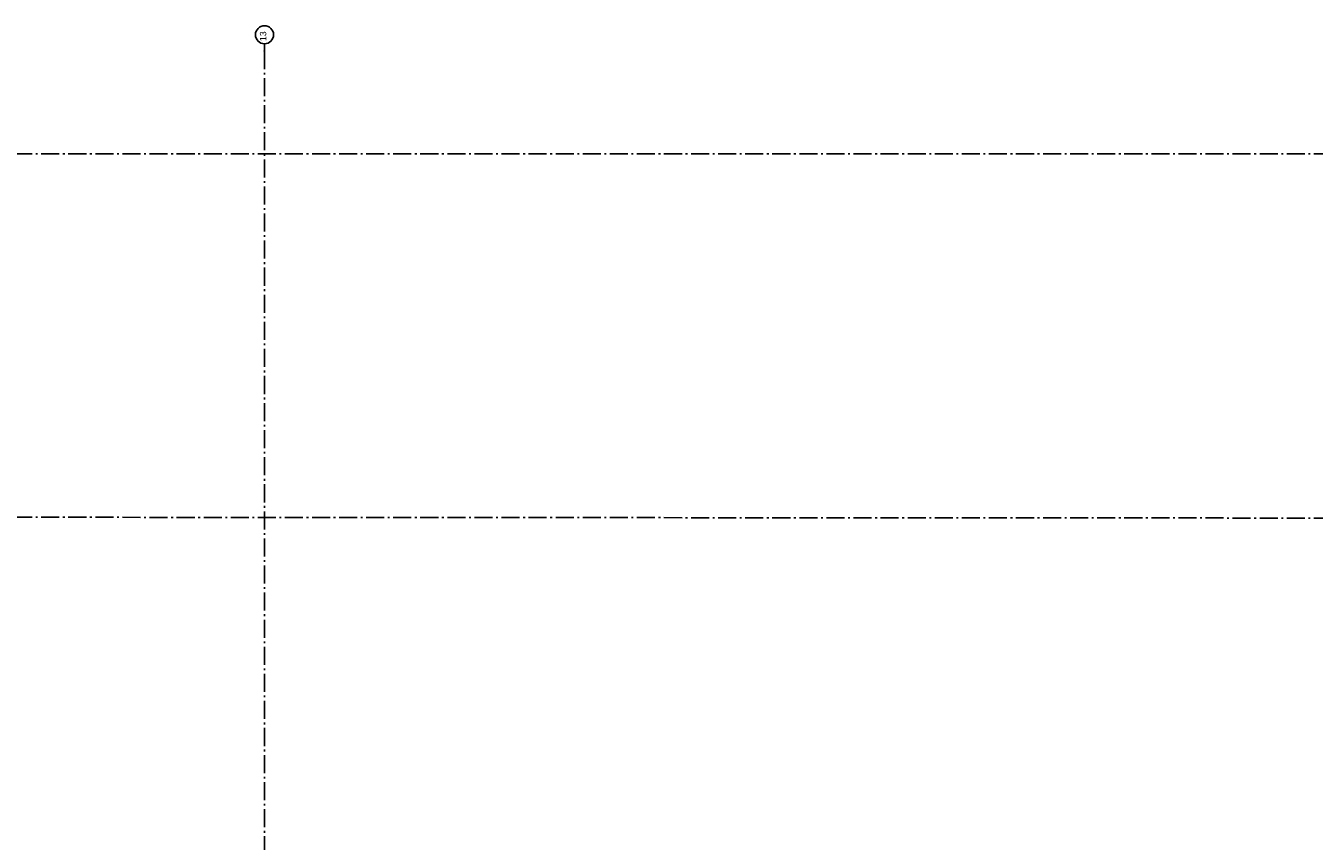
# Model space of a CAD drawing. Header units: millimetres. Extents: x -117798 to 93698, y -84437 to 74219.
# Tile 32 of 34: x 22319 to 58008, y 35633 to 58220. Entities that reach past the tile are written whole.
import ezdxf
from ezdxf.enums import TextEntityAlignment as Align

# ---------------------------------------------------------------- set-up
doc = ezdxf.new("R2010")
doc.units = ezdxf.units.MM
doc.header["$LTSCALE"] = 0.5
doc.header["$MEASUREMENT"] = 0
doc.linetypes.add('Akselinje', pattern=[1500, 1000, -200, 100, -200])
doc.linetypes.add('PLINE', pattern=[0])
doc.layers.add('82-- Modullinjer', color=7, linetype='Continuous')
doc.styles.add('GENERATED_STYLE_1', font='arial.ttf')

# ---------------------------------------------------------------- blocks, each defined once
blk = doc.blocks.new('Standard grid marker[2]', base_point=(93198, 54677))
at = {"layer": '82-- Modullinjer', "linetype": 'Akselinje'}
blk.add_line((92998, 54677), (20939, 54677), dxfattribs=at)
at = {"layer": '82-- Modullinjer', "style": 'GENERATED_STYLE_1'}
for tag, p in [('AC_MarkerText_1_1', (20362, 54637)), ('AC_MarkerText_1_0', (93320, 54637))]:
    blk.add_attdef(tag, text='', height=175, rotation=90, dxfattribs=at).set_placement(p, align=Align.TOP_CENTER)
blk = doc.blocks.new('Standard grid marker[3]', base_point=(93198, 44563))
at = {"layer": '82-- Modullinjer', "linetype": 'Akselinje'}
blk.add_line((92998, 44563), (21139, 44607), dxfattribs=at)
at = {"layer": '82-- Modullinjer', "style": 'GENERATED_STYLE_1'}
for tag, p in [('AC_MarkerText_1_1', (20562, 44567)), ('AC_MarkerText_1_0', (93320, 44523))]:
    blk.add_attdef(tag, text='', height=175, rotation=90, dxfattribs=at).set_placement(p, align=Align.TOP_CENTER)
blk = doc.blocks.new('Standard grid marker[16]', base_point=(28932, 57720))
at = {"layer": '82-- Modullinjer', "linetype": 'Akselinje'}
for q in [(28932, 57720), (28932, -2252)]:
    blk.add_line((28932, 57520), q, dxfattribs=at)
at = {"layer": '82-- Modullinjer', "linetype": 'PLINE'}
blk.add_circle((28932, 57970), 250, dxfattribs=at)
at = {"layer": '82-- Modullinjer', "linetype": 'Akselinje'}
blk.add_point((28932, 57520), dxfattribs=at)
blk.add_point((28932, 57520), dxfattribs=at)
at = {"layer": '82-- Modullinjer', "style": 'GENERATED_STYLE_1'}
for tag, p in [('AC_MarkerText_1_0', (28804, 57930)), ('AC_MarkerText_1_1', (28804, -2742))]:
    blk.add_attdef(tag, text='', height=175, rotation=90, dxfattribs=at).set_placement(p, align=Align.TOP_CENTER)

msp = doc.modelspace()

# ---------------------------------------------------------------- block references
at = {"layer": '82-- Modullinjer', "linetype": 'PLINE'}
ref = msp.add_blockref('Standard grid marker[16]', (28931.8, 57719.8), dxfattribs=at)
ref.add_attrib('AC_MarkerText_1', '13', dxfattribs={"color": 7, "height": 175, "rotation": 90, "style": 'GENERATED_STYLE_1'}).set_placement((28804.3, 57929.8), align=Align.TOP_CENTER)
for name, p in [('Standard grid marker[2]', (93197.6, 54676.6)), ('Standard grid marker[3]', (93197.6, 44563))]:
    msp.add_blockref(name, p, dxfattribs=at)

doc.saveas('drawing.dxf')
